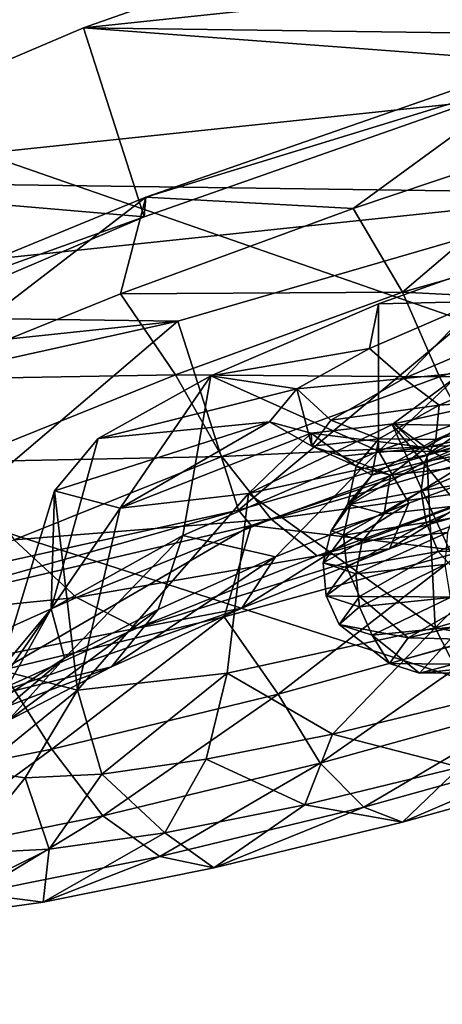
# Model space of a CAD drawing. Header units: metres. Extents: x 0 to 1501, y -1015 to 0.
# Tile 49 of 107: x 642 to 653, y -176 to -151. Entities that reach past the tile are written whole.
import ezdxf

# ---------------------------------------------------------------- set-up
doc = ezdxf.new("R2010")
doc.units = ezdxf.units.M

msp = doc.modelspace()

# ---------------------------------------------------------------- linework, layer by layer
at = {"layer": 'None'}
for points in [[(700.736145, -103.822601, -3), (668.619629, -172.593781, -406), (642.040466, -121.634026, -3)], [(702.156311, -106.130661), (643.643799, -123.856529), (734.303772, -152.227341, -377.175201)], [(668.619629, -172.593781, -406), (587.832703, -146.528458, -45.392765), (642.040466, -121.634026, -3)], [(643.643799, -123.856529), (604.200378, -141.602463, -29.999603), (679.952515, -167.978119, -377.175201)], [(734.303772, -152.227341, -377.175201), (643.643799, -123.856529), (679.952515, -167.978119, -377.175201)], [(679.952515, -167.978119, -377.175201), (604.200378, -141.602463, -29.999603), (626.181152, -185.607361, -377.175201)], [(668.619629, -172.593781, -406), (605.147095, -194.159134, -406), (587.832703, -146.528458, -45.392765)], [(626.181152, -185.607361, -377.175201), (626.348022, -186.069901, -379.803467), (679.952515, -167.978119, -377.175201)], [(626.348022, -186.069901, -379.803467), (680.097412, -168.447449, -379.803467), (679.952515, -167.978119, -377.175201)], [(626.348022, -186.069901, -379.803467), (626.58606, -186.755539, -382.385681), (680.097412, -168.447449, -379.803467)], [(626.58606, -186.755539, -382.385681), (680.311462, -169.14093, -382.385681), (680.097412, -168.447449, -379.803467)], [(626.58606, -186.755539, -382.385681), (626.898743, -187.655991, -384.897552), (680.311462, -169.14093, -382.385681)], [(626.898743, -187.655991, -384.897552), (680.592651, -170.051697, -384.897552), (680.311462, -169.14093, -382.385681)], [(680.592651, -170.051697, -384.897552), (626.898743, -187.655991, -384.897552), (627.283569, -188.764465, -387.314758)], [(680.938782, -171.172867, -387.314758), (680.592651, -170.051697, -384.897552), (627.283569, -188.764465, -387.314758)], [(680.938782, -171.172867, -387.314758), (627.283569, -188.764465, -387.314758), (627.737976, -190.073135, -389.61441)], [(681.347412, -172.496536, -389.61441), (680.938782, -171.172867, -387.314758), (627.737976, -190.073135, -389.61441)], [(681.347412, -172.496536, -389.61441), (627.737976, -190.073135, -389.61441), (628.257751, -191.570129, -391.779236)], [(681.81488, -174.010681, -391.779236), (681.347412, -172.496536, -389.61441), (628.257751, -191.570129, -391.779236)], [(605.147095, -194.159134, -406), (668.619629, -172.593781, -406), (838.549561, -717.892029, -406)], [(681.81488, -174.010681, -391.779236), (628.257751, -191.570129, -391.779236), (628.838379, -193.242554, -393.793457)], [(682.337097, -175.702255, -393.793457), (681.81488, -174.010681, -391.779236), (628.838379, -193.242554, -393.793457)], [(628.838379, -193.242554, -393.793457), (629.475525, -195.077515, -395.641296), (682.337097, -175.702255, -393.793457)], [(629.475525, -195.077515, -395.641296), (682.910095, -177.558243, -395.641296), (682.337097, -175.702255, -393.793457)]]:
    msp.add_3dface(points, dxfattribs=at)
at = {"layer": 'None012349'}
for points in [[(656.098938, -152.309769, -219.87146), (654.586365, -147.595123, -220.567337), (643.79895, -151.38826, -222.818878)], [(643.79895, -151.38826, -222.818878), (654.586365, -147.595123, -220.567337), (676.865417, -147.900253, -271.061249)], [(667.913635, -151.718552, -277.473114), (643.79895, -151.38826, -222.818878), (676.865417, -147.900253, -271.061249)], [(645.311523, -156.102921, -222.123001), (643.79895, -151.38826, -222.818878), (634.847168, -155.206558, -229.230713)], [(634.847168, -155.206558, -229.230713), (643.79895, -151.38826, -222.818878), (667.913635, -151.718552, -277.473114)], [(645.311523, -156.102921, -222.123001), (656.098938, -152.309769, -219.87146), (643.79895, -151.38826, -222.818878)], [(657.126221, -155.511703, -279.72464), (634.847168, -155.206558, -229.230713), (667.913635, -151.718552, -277.473114)], [(645.351074, -155.609146, -218.863632), (655.971375, -151.912201, -216.900665), (656.098938, -152.309769, -219.87146)], [(655.971375, -151.912201, -216.900665), (645.351074, -155.609146, -218.863632), (650.513245, -155.890381, -217.240402)], [(656.592346, -153.847763, -216.614975), (655.971375, -151.912201, -216.900665), (650.513245, -155.890381, -217.240402)], [(645.311523, -156.102921, -222.123001), (645.351074, -155.609146, -218.863632), (656.098938, -152.309769, -219.87146)], [(656.592346, -153.847763, -216.614975), (650.513245, -155.890381, -217.240402), (651.742554, -157.975662, -217.381607)], [(651.742554, -157.975662, -217.381607), (657.404663, -156.379761, -216.925095), (656.592346, -153.847763, -216.614975)], [(629.093811, -158.468689, -238.826721), (634.847168, -155.206558, -229.230713), (657.126221, -155.511703, -279.72464)], [(636.35968, -159.921204, -228.534851), (645.311523, -156.102921, -222.123001), (634.847168, -155.206558, -229.230713)], [(646.145447, -158.70224, -277.473114), (629.093811, -158.468689, -238.826721), (657.126221, -155.511703, -279.72464)], [(647.65802, -163.416885, -276.777252), (646.145447, -158.70224, -277.473114), (657.126221, -155.511703, -279.72464)], [(658.638733, -160.226349, -279.028778), (647.65802, -163.416885, -276.777252), (657.126221, -155.511703, -279.72464)], [(636.180298, -159.385559, -224.515793), (645.351074, -155.609146, -218.863632), (645.311523, -156.102921, -222.123001)], [(636.180298, -159.385559, -224.515793), (639.439575, -160.160385, -222.100555), (645.351074, -155.609146, -218.863632)], [(639.439575, -160.160385, -222.100555), (644.721497, -158.021881, -219.092667), (645.351074, -155.609146, -218.863632)], [(645.351074, -155.609146, -218.863632), (644.721497, -158.021881, -219.092667), (650.513245, -155.890381, -217.240402)], [(651.742554, -157.975662, -217.381607), (650.513245, -155.890381, -217.240402), (644.721497, -158.021881, -219.092667)], [(651.145813, -158.266785, -235.094757), (657.308655, -156.080505, -233.678024), (651.146729, -161.944107, -232.173584)], [(651.145813, -158.266785, -235.094757), (653.627258, -158.215775, -240.14299), (657.308655, -156.080505, -233.678024)], [(657.308655, -156.080505, -233.678024), (658.367859, -159.381927, -230.5103), (651.146729, -161.944107, -232.173584)], [(636.35968, -159.921204, -228.534851), (636.180298, -159.385559, -224.515793), (645.311523, -156.102921, -222.123001)], [(658.020325, -158.29863, -217.831711), (657.404663, -156.379761, -216.925095), (651.742554, -157.975662, -217.381607)], [(644.721497, -158.021881, -219.092667), (639.439575, -160.160385, -222.100555), (646.089844, -160.041885, -219.093857)], [(646.089844, -160.041885, -219.093857), (651.742554, -157.975662, -217.381607), (644.721497, -158.021881, -219.092667)], [(652.668701, -160.091202, -218.344437), (651.742554, -157.975662, -217.381607), (646.089844, -160.041885, -219.093857)], [(652.668701, -160.091202, -218.344437), (658.020325, -158.29863, -217.831711), (651.742554, -157.975662, -217.381607)], [(651.145813, -158.266785, -235.094757), (651.146729, -161.944107, -232.173584), (646.968994, -160.06749, -238.216049)], [(646.968994, -160.06749, -238.216049), (650.925598, -159.379501, -242.154984), (651.145813, -158.266785, -235.094757)], [(651.775269, -160.130066, -242.603531), (653.627258, -158.215775, -240.14299), (650.925598, -159.379501, -242.154984)], [(650.925598, -159.379501, -242.154984), (653.627258, -158.215775, -240.14299), (651.145813, -158.266785, -235.094757)], [(651.775269, -160.130066, -242.603531), (654.658264, -158.905685, -240.5746), (653.627258, -158.215775, -240.14299)], [(658.536682, -159.908112, -219.25502), (658.020325, -158.29863, -217.831711), (652.668701, -160.091202, -218.344437)], [(627.414795, -160.678024, -250.145996), (629.093811, -158.468689, -238.826721), (646.145447, -158.70224, -277.473114)], [(636.643066, -160.804428, -271.061249), (627.414795, -160.678024, -250.145996), (646.145447, -158.70224, -277.473114)], [(638.15564, -165.519073, -270.365387), (636.643066, -160.804428, -271.061249), (646.145447, -158.70224, -277.473114)], [(647.65802, -163.416885, -276.777252), (638.15564, -165.519073, -270.365387), (646.145447, -158.70224, -277.473114)], [(654.907654, -159.825806, -241.447449), (654.658264, -158.905685, -240.5746), (651.775269, -160.130066, -242.603531)], [(649.115417, -160.388199, -245.054535), (650.925598, -159.379501, -242.154984), (646.968994, -160.06749, -238.216049)], [(649.115417, -160.388199, -245.054535), (651.775269, -160.130066, -242.603531), (650.925598, -159.379501, -242.154984)], [(651.146729, -161.944107, -232.173584), (658.367859, -159.381927, -230.5103), (655.388062, -161.963379, -228.986252)], [(654.402527, -160.632294, -258.200562), (652.354553, -162.034439, -263.24881), (658.399902, -159.481873, -259.095032)], [(652.354553, -162.034439, -263.24881), (658.639038, -160.227341, -264.665527), (658.399902, -159.481873, -259.095032)], [(651.483826, -161.276047, -249.032608), (653.25885, -159.969315, -244.037506), (653.970764, -166.712875, -248.198257)], [(653.687805, -161.306229, -254.02771), (653.25885, -159.969315, -244.037506), (651.483826, -161.276047, -249.032608)], [(652.65741, -160.794571, -243.119965), (654.907654, -159.825806, -241.447449), (651.775269, -160.130066, -242.603531)], [(654.950745, -160.632111, -240.893158), (654.907654, -159.825806, -241.447449), (652.65741, -160.794571, -243.119965)], [(653.570801, -161.775558, -219.959824), (658.536682, -159.908112, -219.25502), (652.668701, -160.091202, -218.344437)], [(639.439575, -160.160385, -222.100555), (640.70697, -162.207016, -222.062698), (646.089844, -160.041885, -219.093857)], [(646.089844, -160.041885, -219.093857), (640.70697, -162.207016, -222.062698), (647.242554, -162.074631, -219.988052)], [(642.994019, -165.869553, -241.048477), (644.160156, -161.630325, -242.699249), (646.968994, -160.06749, -238.216049)], [(646.968994, -160.06749, -238.216049), (646.273987, -164.045319, -235.818192), (642.994019, -165.869553, -241.048477)], [(644.160156, -161.630325, -242.699249), (649.115417, -160.388199, -245.054535), (646.968994, -160.06749, -238.216049)], [(647.242554, -162.074631, -219.988052), (652.668701, -160.091202, -218.344437), (646.089844, -160.041885, -219.093857)], [(651.146729, -161.944107, -232.173584), (646.273987, -164.045319, -235.818192), (646.968994, -160.06749, -238.216049)], [(653.570801, -161.775558, -219.959824), (652.668701, -160.091202, -218.344437), (647.242554, -162.074631, -219.988052)], [(658.638733, -160.226349, -279.028778), (647.977417, -163.795471, -280.036621), (647.65802, -163.416885, -276.777252)], [(658.766296, -160.623917, -281.999603), (647.977417, -163.795471, -280.036621), (658.638733, -160.226349, -279.028778)], [(649.95697, -161.169327, -245.692368), (651.775269, -160.130066, -242.603531), (649.115417, -160.388199, -245.054535)], [(652.65741, -160.794571, -243.119965), (651.775269, -160.130066, -242.603531), (649.95697, -161.169327, -245.692368)], [(658.639038, -160.227341, -264.665527), (652.354553, -162.034439, -263.24881), (652.559998, -166.349289, -265.091583)], [(659.92395, -164.232269, -266.754883), (658.639038, -160.227341, -264.665527), (652.559998, -166.349289, -265.091583)], [(648.432129, -161.215103, -249.171783), (649.115417, -160.388199, -245.054535), (644.160156, -161.630325, -242.699249)], [(649.48584, -161.815491, -249.046204), (649.115417, -160.388199, -245.054535), (648.432129, -161.215103, -249.171783)], [(649.48584, -161.815491, -249.046204), (649.95697, -161.169327, -245.692368), (649.115417, -160.388199, -245.054535)], [(653.254456, -164.434692, -281.08847), (647.977417, -163.795471, -280.036621), (658.766296, -160.623917, -281.999603)], [(654.402527, -160.632294, -258.200562), (652.32843, -161.854416, -255.488876), (651.528076, -161.257507, -256.188568)], [(652.354553, -162.034439, -263.24881), (654.402527, -160.632294, -258.200562), (651.528076, -161.257507, -256.188568)], [(655.385681, -161.173065, -257.517792), (652.32843, -161.854416, -255.488876), (654.402527, -160.632294, -258.200562)], [(655.243896, -160.957764, -240.098267), (654.950745, -160.632111, -240.893158), (652.573059, -161.655914, -242.661514)], [(652.573059, -161.655914, -242.661514), (654.950745, -160.632111, -240.893158), (652.65741, -160.794571, -243.119965)], [(651.152832, -161.633698, -245.534836), (652.65741, -160.794571, -243.119965), (649.95697, -161.169327, -245.692368)], [(652.573059, -161.655914, -242.661514), (652.65741, -160.794571, -243.119965), (651.152832, -161.633698, -245.534836)], [(655.289917, -161.622345, -239.601273), (655.243896, -160.957764, -240.098267), (652.301941, -162.207169, -242.168655)], [(652.301941, -162.207169, -242.168655), (655.243896, -160.957764, -240.098267), (652.573059, -161.655914, -242.661514)], [(643.075806, -162.933533, -249.171783), (648.432129, -161.215103, -249.171783), (644.160156, -161.630325, -242.699249)], [(643.075806, -162.933533, -249.171783), (644.715942, -163.362671, -255.644318), (648.432129, -161.215103, -249.171783)], [(644.715942, -163.362671, -255.644318), (649.468933, -161.490158, -253.289017), (648.432129, -161.215103, -249.171783)], [(649.468933, -161.490158, -253.289017), (649.48584, -161.815491, -249.046204), (648.432129, -161.215103, -249.171783)], [(651.152832, -161.633698, -245.534836), (649.95697, -161.169327, -245.692368), (649.48584, -161.815491, -249.046204)], [(653.156433, -162.350098, -254.743744), (652.32843, -161.854416, -255.488876), (655.385681, -161.173065, -257.517792)], [(644.715942, -163.362671, -255.644318), (647.909668, -162.999741, -260.127502), (649.468933, -161.490158, -253.289017)], [(647.909668, -162.999741, -260.127502), (651.528076, -161.257507, -256.188568), (649.468933, -161.490158, -253.289017)], [(647.909668, -162.999741, -260.127502), (652.354553, -162.034439, -263.24881), (651.528076, -161.257507, -256.188568)], [(652.32843, -161.854416, -255.488876), (649.468933, -161.490158, -253.289017), (651.528076, -161.257507, -256.188568)], [(652.32843, -161.854416, -255.488876), (650.244934, -162.066956, -252.400024), (649.468933, -161.490158, -253.289017)], [(650.244934, -162.066956, -252.400024), (649.48584, -161.815491, -249.046204), (649.468933, -161.490158, -253.289017)], [(653.687805, -161.306229, -254.02771), (651.483826, -161.276047, -249.032608), (655.956238, -166.740067, -252.698166)], [(651.483826, -161.276047, -249.032608), (653.970764, -166.712875, -248.198257), (655.956238, -166.740067, -252.698166)], [(643.075806, -162.933533, -249.171783), (644.160156, -161.630325, -242.699249), (642.994019, -165.869553, -241.048477)], [(650.592102, -162.314972, -248.931854), (651.152832, -161.633698, -245.534836), (649.48584, -161.815491, -249.046204)], [(650.982239, -162.542908, -245.213211), (651.152832, -161.633698, -245.534836), (650.592102, -162.314972, -248.931854)], [(650.982239, -162.542908, -245.213211), (652.573059, -161.655914, -242.661514), (651.152832, -161.633698, -245.534836)], [(652.301941, -162.207169, -242.168655), (652.573059, -161.655914, -242.661514), (650.982239, -162.542908, -245.213211)], [(655.467041, -162.386398, -239.326263), (655.289917, -161.622345, -239.601273), (652.212463, -162.929306, -241.767044)], [(652.212463, -162.929306, -241.767044), (655.289917, -161.622345, -239.601273), (652.301941, -162.207169, -242.168655)], [(646.273987, -164.045319, -235.818192), (651.146729, -161.944107, -232.173584), (648.581665, -164.57312, -231.873367)], [(648.475769, -163.637924, -221.503128), (653.570801, -161.775558, -219.959824), (647.242554, -162.074631, -219.988052)], [(654.327148, -162.827927, -221.962357), (653.570801, -161.775558, -219.959824), (648.475769, -163.637924, -221.503128)], [(648.581665, -164.57312, -231.873367), (651.146729, -161.944107, -232.173584), (651.901672, -163.237747, -230.042297)], [(650.592102, -162.314972, -248.931854), (649.48584, -161.815491, -249.046204), (650.244934, -162.066956, -252.400024)], [(651.444519, -162.542892, -252.328873), (650.244934, -162.066956, -252.400024), (652.32843, -161.854416, -255.488876)], [(651.146729, -161.944107, -232.173584), (655.388062, -161.963379, -228.986252), (651.901672, -163.237747, -230.042297)], [(651.901672, -163.237747, -230.042297), (655.388062, -161.963379, -228.986252), (651.423828, -164.373871, -227.864883)], [(655.388062, -161.963379, -228.986252), (655.291443, -162.960159, -226.693359), (651.423828, -164.373871, -227.864883)], [(653.156433, -162.350098, -254.743744), (651.444519, -162.542892, -252.328873), (652.32843, -161.854416, -255.488876)], [(640.70697, -162.207016, -222.062698), (642.075378, -164.152985, -222.837921), (647.242554, -162.074631, -219.988052)], [(647.242554, -162.074631, -219.988052), (642.075378, -164.152985, -222.837921), (648.475769, -163.637924, -221.503128)], [(652.559998, -166.349289, -265.091583), (652.354553, -162.034439, -263.24881), (647.909668, -162.999741, -260.127502)], [(651.444519, -162.542892, -252.328873), (650.592102, -162.314972, -248.931854), (650.244934, -162.066956, -252.400024)], [(652.212463, -162.929306, -241.767044), (652.301941, -162.207169, -242.168655), (650.446472, -163.26767, -245.320633)], [(650.446472, -163.26767, -245.320633), (652.301941, -162.207169, -242.168655), (650.982239, -162.542908, -245.213211)], [(650.386902, -163.265289, -248.813492), (650.592102, -162.314972, -248.931854), (651.444519, -162.542892, -252.328873)], [(650.386902, -163.265289, -248.813492), (650.982239, -162.542908, -245.213211), (650.592102, -162.314972, -248.931854)], [(653.101318, -163.30246, -254.965469), (651.291382, -163.5065, -252.413773), (653.156433, -162.350098, -254.743744)], [(651.291382, -163.5065, -252.413773), (651.444519, -162.542892, -252.328873), (653.156433, -162.350098, -254.743744)], [(652.334473, -163.716766, -241.530807), (655.467041, -162.386398, -239.326263), (652.212463, -162.929306, -241.767044)], [(655.738098, -163.125336, -239.298325), (655.467041, -162.386398, -239.326263), (652.334473, -163.716766, -241.530807)], [(651.291382, -163.5065, -252.413773), (650.386902, -163.265289, -248.813492), (651.444519, -162.542892, -252.328873)], [(650.446472, -163.26767, -245.320633), (650.982239, -162.542908, -245.213211), (650.386902, -163.265289, -248.813492)], [(643.075806, -162.933533, -249.171783), (641.720337, -167.397583, -248.632584), (643.645264, -167.899414, -256.216705)], [(641.720337, -167.397583, -248.632584), (643.075806, -162.933533, -249.171783), (642.994019, -165.869553, -241.048477)], [(644.715942, -163.362671, -255.644318), (643.075806, -162.933533, -249.171783), (643.645264, -167.899414, -256.216705)], [(649.61554, -164.550156, -223.389542), (654.327148, -162.827927, -221.962357), (648.475769, -163.637924, -221.503128)], [(655.291443, -162.960159, -226.693359), (654.327148, -162.827927, -221.962357), (649.61554, -164.550156, -223.389542)], [(651.423828, -164.373871, -227.864883), (655.291443, -162.960159, -226.693359), (649.61554, -164.550156, -223.389542)], [(652.334473, -163.716766, -241.530807), (652.212463, -162.929306, -241.767044), (650.271545, -164.038651, -245.064209)], [(650.271545, -164.038651, -245.064209), (652.212463, -162.929306, -241.767044), (650.446472, -163.26767, -245.320633)], [(644.715942, -163.362671, -255.644318), (643.645264, -167.899414, -256.216705), (647.909668, -162.999741, -260.127502)], [(643.645264, -167.899414, -256.216705), (647.374329, -167.475021, -261.446991), (647.909668, -162.999741, -260.127502)], [(647.909668, -162.999741, -260.127502), (647.374329, -167.475021, -261.446991), (652.559998, -166.349289, -265.091583)], [(652.633118, -164.444, -241.483475), (655.738098, -163.125336, -239.298325), (652.334473, -163.716766, -241.530807)], [(656.487549, -164.382126, -239.93895), (655.738098, -163.125336, -239.298325), (652.633118, -164.444, -241.483475)], [(647.65802, -163.416885, -276.777252), (638.32135, -166.059113, -274.38446), (638.15564, -165.519073, -270.365387)], [(647.977417, -163.795471, -280.036621), (638.32135, -166.059113, -274.38446), (647.65802, -163.416885, -276.777252)], [(651.423828, -164.373871, -227.864883), (647.740845, -165.85527, -229.896179), (651.901672, -163.237747, -230.042297)], [(647.740845, -165.85527, -229.896179), (648.581665, -164.57312, -231.873367), (651.901672, -163.237747, -230.042297)], [(649.965759, -163.927032, -248.743027), (650.386902, -163.265289, -248.813492), (651.291382, -163.5065, -252.413773)], [(649.965759, -163.927032, -248.743027), (650.446472, -163.26767, -245.320633), (650.386902, -163.265289, -248.813492)], [(650.271545, -164.038651, -245.064209), (650.446472, -163.26767, -245.320633), (649.965759, -163.927032, -248.743027)], [(652.866455, -163.966766, -255.317383), (650.740356, -164.183655, -252.165405), (653.101318, -163.30246, -254.965469)], [(650.740356, -164.183655, -252.165405), (651.291382, -163.5065, -252.413773), (653.101318, -163.30246, -254.965469)], [(642.075378, -164.152985, -222.837921), (643.623962, -165.589432, -224.179062), (648.475769, -163.637924, -221.503128)], [(648.475769, -163.637924, -221.503128), (643.623962, -165.589432, -224.179062), (649.61554, -164.550156, -223.389542)], [(650.740356, -164.183655, -252.165405), (649.965759, -163.927032, -248.743027), (651.291382, -163.5065, -252.413773)], [(647.977417, -163.795471, -280.036621), (641.763489, -167.4039, -276.228333), (638.32135, -166.059113, -274.38446)], [(647.30365, -166.07045, -279.236237), (641.763489, -167.4039, -276.228333), (647.977417, -163.795471, -280.036621)], [(653.254456, -164.434692, -281.08847), (647.30365, -166.07045, -279.236237), (647.977417, -163.795471, -280.036621)], [(649.768616, -164.728394, -248.644241), (649.965759, -163.927032, -248.743027), (650.740356, -164.183655, -252.165405)], [(649.768616, -164.728394, -248.644241), (650.271545, -164.038651, -245.064209), (649.965759, -163.927032, -248.743027)], [(650.358765, -164.845993, -244.887039), (652.334473, -163.716766, -241.530807), (650.271545, -164.038651, -245.064209)], [(652.633118, -164.444, -241.483475), (652.334473, -163.716766, -241.530807), (650.358765, -164.845993, -244.887039)], [(643.623962, -165.589432, -224.179062), (642.075378, -164.152985, -222.837921), (637.524658, -166.201736, -226.827072)], [(642.994019, -165.869553, -241.048477), (646.273987, -164.045319, -235.818192), (643.328735, -167.102386, -237.591705)], [(646.273987, -164.045319, -235.818192), (645.657776, -165.889465, -234.436462), (643.328735, -167.102386, -237.591705)], [(645.657776, -165.889465, -234.436462), (646.273987, -164.045319, -235.818192), (648.581665, -164.57312, -231.873367)], [(650.358765, -164.845993, -244.887039), (650.271545, -164.038651, -245.064209), (649.768616, -164.728394, -248.644241)], [(650.578918, -164.996826, -252.224274), (649.768616, -164.728394, -248.644241), (650.740356, -164.183655, -252.165405)], [(652.802979, -164.769958, -255.521439), (650.578918, -164.996826, -252.224274), (652.866455, -163.966766, -255.317383)], [(650.578918, -164.996826, -252.224274), (650.740356, -164.183655, -252.165405), (652.866455, -163.966766, -255.317383)], [(649.61554, -164.550156, -223.389542), (645.128845, -166.354828, -225.86412), (651.423828, -164.373871, -227.864883)], [(645.128845, -166.354828, -225.86412), (647.740845, -165.85527, -229.896179), (651.423828, -164.373871, -227.864883)], [(647.30365, -166.07045, -279.236237), (653.254456, -164.434692, -281.08847), (648.644165, -168.003769, -278.589691)], [(653.254456, -164.434692, -281.08847), (654.443909, -166.395828, -280.301941), (648.644165, -168.003769, -278.589691)], [(659.92395, -164.232269, -266.754883), (652.559998, -166.349289, -265.091583), (657.054138, -167.156631, -267.793243)], [(653.663208, -165.581604, -241.92659), (656.487549, -164.382126, -239.93895), (652.633118, -164.444, -241.483475)], [(643.623962, -165.589432, -224.179062), (645.128845, -166.354828, -225.86412), (649.61554, -164.550156, -223.389542)], [(645.657776, -165.889465, -234.436462), (648.581665, -164.57312, -231.873367), (644.497192, -167.315567, -232.739532)], [(648.581665, -164.57312, -231.873367), (647.740845, -165.85527, -229.896179), (644.497192, -167.315567, -232.739532)], [(650.674805, -165.563278, -244.810181), (652.633118, -164.444, -241.483475), (650.358765, -164.845993, -244.887039)], [(653.663208, -165.581604, -241.92659), (652.633118, -164.444, -241.483475), (650.674805, -165.563278, -244.810181)], [(649.846863, -165.54808, -248.531189), (649.768616, -164.728394, -248.644241), (650.578918, -164.996826, -252.224274)], [(649.846863, -165.54808, -248.531189), (650.358765, -164.845993, -244.887039), (649.768616, -164.728394, -248.644241)], [(650.674805, -165.563278, -244.810181), (650.358765, -164.845993, -244.887039), (649.846863, -165.54808, -248.531189)], [(650.671692, -165.82132, -252.175339), (650.578918, -164.996826, -252.224274), (652.802979, -164.769958, -255.521439)], [(652.935547, -165.590393, -255.53157), (650.671692, -165.82132, -252.175339), (652.802979, -164.769958, -255.521439)], [(650.671692, -165.82132, -252.175339), (649.846863, -165.54808, -248.531189), (650.578918, -164.996826, -252.224274)], [(639.351013, -167.513138, -227.924744), (643.623962, -165.589432, -224.179062), (637.524658, -166.201736, -226.827072)], [(645.128845, -166.354828, -225.86412), (643.623962, -165.589432, -224.179062), (639.351013, -167.513138, -227.924744)], [(650.167358, -166.259201, -248.422272), (649.846863, -165.54808, -248.531189), (650.671692, -165.82132, -252.175339)], [(650.167358, -166.259201, -248.422272), (650.674805, -165.563278, -244.810181), (649.846863, -165.54808, -248.531189)], [(651.881897, -166.599716, -244.952591), (650.674805, -165.563278, -244.810181), (650.167358, -166.259201, -248.422272)], [(650.984924, -166.530045, -252.034348), (650.671692, -165.82132, -252.175339), (652.935547, -165.590393, -255.53157)], [(651.881897, -166.599716, -244.952591), (653.663208, -165.581604, -241.92659), (650.674805, -165.563278, -244.810181)], [(653.228943, -166.301132, -255.361053), (650.984924, -166.530045, -252.034348), (652.935547, -165.590393, -255.53157)], [(654.882263, -165.877686, -242.915482), (653.663208, -165.581604, -241.92659), (651.881897, -166.599716, -244.952591)], [(641.720337, -167.397583, -248.632584), (642.994019, -165.869553, -241.048477), (640.862, -168.957535, -244.799088)], [(640.862, -168.957535, -244.799088), (642.994019, -165.869553, -241.048477), (641.719788, -168.140244, -241.12616)], [(644.497192, -167.315567, -232.739532), (647.740845, -165.85527, -229.896179), (641.177368, -168.133789, -229.327957)], [(647.740845, -165.85527, -229.896179), (645.128845, -166.354828, -225.86412), (641.177368, -168.133789, -229.327957)], [(642.994019, -165.869553, -241.048477), (643.328735, -167.102386, -237.591705), (641.719788, -168.140244, -241.12616)], [(643.328735, -167.102386, -237.591705), (645.657776, -165.889465, -234.436462), (641.913452, -168.661118, -236.239792)], [(645.657776, -165.889465, -234.436462), (644.497192, -167.315567, -232.739532), (641.913452, -168.661118, -236.239792)], [(650.984924, -166.530045, -252.034348), (650.167358, -166.259201, -248.422272), (650.671692, -165.82132, -252.175339)], [(653.519897, -166.637924, -245.104919), (654.882263, -165.877686, -242.915482), (651.881897, -166.599716, -244.952591)], [(643.006409, -169.374313, -275.62085), (641.763489, -167.4039, -276.228333), (647.30365, -166.07045, -279.236237)], [(648.644165, -168.003769, -278.589691), (643.006409, -169.374313, -275.62085), (647.30365, -166.07045, -279.236237)], [(641.177368, -168.133789, -229.327957), (645.128845, -166.354828, -225.86412), (639.351013, -167.513138, -227.924744)], [(652.559998, -166.349289, -265.091583), (647.374329, -167.475021, -261.446991), (649.999878, -168.993652, -264.906128)], [(648.644165, -168.003769, -278.589691), (654.443909, -166.395828, -280.301941), (649.694519, -169.717438, -277.099548)], [(654.443909, -166.395828, -280.301941), (655.26178, -168.17392, -278.743164), (649.694519, -169.717438, -277.099548)], [(652.559998, -166.349289, -265.091583), (649.999878, -168.993652, -264.906128), (653.477112, -168.148361, -266.737213)], [(651.420349, -167.232727, -248.23819), (650.167358, -166.259201, -248.422272), (650.984924, -166.530045, -252.034348)], [(651.420349, -167.232727, -248.23819), (651.881897, -166.599716, -244.952591), (650.167358, -166.259201, -248.422272)], [(652.164001, -167.479095, -251.523788), (650.984924, -166.530045, -252.034348), (653.228943, -166.301132, -255.361053)], [(654.2052, -167.270874, -254.549789), (652.164001, -167.479095, -251.523788), (653.228943, -166.301132, -255.361053)], [(657.054138, -167.156631, -267.793243), (652.559998, -166.349289, -265.091583), (653.477112, -168.148361, -266.737213)], [(652.164001, -167.479095, -251.523788), (651.420349, -167.232727, -248.23819), (650.984924, -166.530045, -252.034348)], [(653.519897, -166.637924, -245.104919), (651.881897, -166.599716, -244.952591), (651.420349, -167.232727, -248.23819)], [(653.016052, -167.251541, -248.16716), (653.519897, -166.637924, -245.104919), (651.420349, -167.232727, -248.23819)], [(641.719788, -168.140244, -241.12616), (643.328735, -167.102386, -237.591705), (640.12854, -169.812454, -240.160751)], [(643.328735, -167.102386, -237.591705), (641.913452, -168.661118, -236.239792), (640.12854, -169.812454, -240.160751)], [(641.913452, -168.661118, -236.239792), (644.497192, -167.315567, -232.739532), (638.029785, -169.772964, -233.592056)], [(644.497192, -167.315567, -232.739532), (641.177368, -168.133789, -229.327957), (638.029785, -169.772964, -233.592056)], [(653.016052, -167.251541, -248.16716), (651.420349, -167.232727, -248.23819), (652.164001, -167.479095, -251.523788)], [(653.782837, -167.45752, -251.229416), (653.016052, -167.251541, -248.16716), (652.164001, -167.479095, -251.523788)], [(653.782837, -167.45752, -251.229416), (652.164001, -167.479095, -251.523788), (654.2052, -167.270874, -254.549789)], [(643.006409, -169.374313, -275.62085), (637.908875, -170.396332, -271.465149), (641.763489, -167.4039, -276.228333)], [(643.645264, -167.899414, -256.216705), (641.720337, -167.397583, -248.632584), (641.170349, -169.918564, -251.980423)], [(647.374329, -167.475021, -261.446991), (643.645264, -167.899414, -256.216705), (644.25592, -169.992432, -259.187805)], [(646.855896, -169.624008, -262.343048), (647.374329, -167.475021, -261.446991), (644.25592, -169.992432, -259.187805)], [(647.374329, -167.475021, -261.446991), (646.855896, -169.624008, -262.343048), (649.999878, -168.993652, -264.906128)], [(643.645264, -167.899414, -256.216705), (641.170349, -169.918564, -251.980423), (642.343506, -170.084305, -255.653336)], [(644.25592, -169.992432, -259.187805), (643.645264, -167.899414, -256.216705), (642.343506, -170.084305, -255.653336)], [(644.282654, -171.033035, -274.249695), (643.006409, -169.374313, -275.62085), (648.644165, -168.003769, -278.589691)], [(649.694519, -169.717438, -277.099548), (644.282654, -171.033035, -274.249695), (648.644165, -168.003769, -278.589691)], [(649.694519, -169.717438, -277.099548), (655.26178, -168.17392, -278.743164), (650.778137, -170.81427, -275.129028)], [(653.477112, -168.148361, -266.737213), (649.999878, -168.993652, -264.906128), (653.171509, -169.821457, -268.572327)], [(655.26178, -168.17392, -278.743164), (656.005615, -169.364975, -276.672333), (650.778137, -170.81427, -275.129028)], [(649.999878, -168.993652, -264.906128), (646.855896, -169.624008, -262.343048), (649.314087, -170.759186, -266.541016)], [(649.999878, -168.993652, -264.906128), (649.314087, -170.759186, -266.541016), (653.171509, -169.821457, -268.572327)], [(639.389404, -172.014114, -270.260529), (637.908875, -170.396332, -271.465149), (643.006409, -169.374313, -275.62085)], [(644.282654, -171.033035, -274.249695), (639.389404, -172.014114, -270.260529), (643.006409, -169.374313, -275.62085)], [(650.778137, -170.81427, -275.129028), (656.005615, -169.364975, -276.672333), (651.744629, -171.186523, -272.980286)], [(656.005615, -169.364975, -276.672333), (656.578796, -169.846268, -274.407471), (651.744629, -171.186523, -272.980286)], [(646.855896, -169.624008, -262.343048), (644.25592, -169.992432, -259.187805), (645.826355, -171.458466, -263.697662)], [(645.696533, -172.049591, -272.453094), (644.282654, -171.033035, -274.249695), (649.694519, -169.717438, -277.099548)], [(650.778137, -170.81427, -275.129028), (645.696533, -172.049591, -272.453094), (649.694519, -169.717438, -277.099548)], [(646.855896, -169.624008, -262.343048), (645.826355, -171.458466, -263.697662), (649.314087, -170.759186, -266.541016)], [(653.171509, -169.821457, -268.572327), (649.314087, -170.759186, -266.541016), (651.744629, -171.186523, -272.980286)], [(651.744629, -171.186523, -272.980286), (656.578796, -169.846268, -274.407471), (653.171509, -169.821457, -268.572327)], [(642.343506, -170.084305, -255.653336), (641.170349, -169.918564, -251.980423), (640.820435, -171.969101, -256.276459)], [(640.820435, -171.969101, -256.276459), (642.942017, -171.867188, -260.197418), (642.343506, -170.084305, -255.653336)], [(642.942017, -171.867188, -260.197418), (644.25592, -169.992432, -259.187805), (642.343506, -170.084305, -255.653336)], [(644.25592, -169.992432, -259.187805), (642.942017, -171.867188, -260.197418), (645.826355, -171.458466, -263.697662)], [(647.04541, -172.328888, -270.505707), (645.696533, -172.049591, -272.453094), (650.778137, -170.81427, -275.129028)], [(649.314087, -170.759186, -266.541016), (645.826355, -171.458466, -263.697662), (647.04541, -172.328888, -270.505707)], [(649.314087, -170.759186, -266.541016), (647.04541, -172.328888, -270.505707), (651.744629, -171.186523, -272.980286)], [(651.744629, -171.186523, -272.980286), (647.04541, -172.328888, -270.505707), (650.778137, -170.81427, -275.129028)], [(641.101929, -172.970779, -268.707397), (639.389404, -172.014114, -270.260529), (644.282654, -171.033035, -274.249695)], [(645.696533, -172.049591, -272.453094), (641.101929, -172.970779, -268.707397), (644.282654, -171.033035, -274.249695)], [(645.826355, -171.458466, -263.697662), (642.79657, -173.180756, -267.04187), (647.04541, -172.328888, -270.505707)], [(645.826355, -171.458466, -263.697662), (642.942017, -171.867188, -260.197418), (642.79657, -173.180756, -267.04187)], [(639.282776, -173.67868, -262.777771), (642.942017, -171.867188, -260.197418), (640.820435, -171.969101, -256.276459)], [(642.942017, -171.867188, -260.197418), (639.282776, -173.67868, -262.777771), (642.79657, -173.180756, -267.04187)], [(642.79657, -173.180756, -267.04187), (641.101929, -172.970779, -268.707397), (645.696533, -172.049591, -272.453094)], [(647.04541, -172.328888, -270.505707), (642.79657, -173.180756, -267.04187), (645.696533, -172.049591, -272.453094)], [(642.79657, -173.180756, -267.04187), (639.282776, -173.67868, -262.777771), (641.101929, -172.970779, -268.707397)]]:
    msp.add_3dface(points, dxfattribs=at)

doc.saveas('drawing.dxf')
